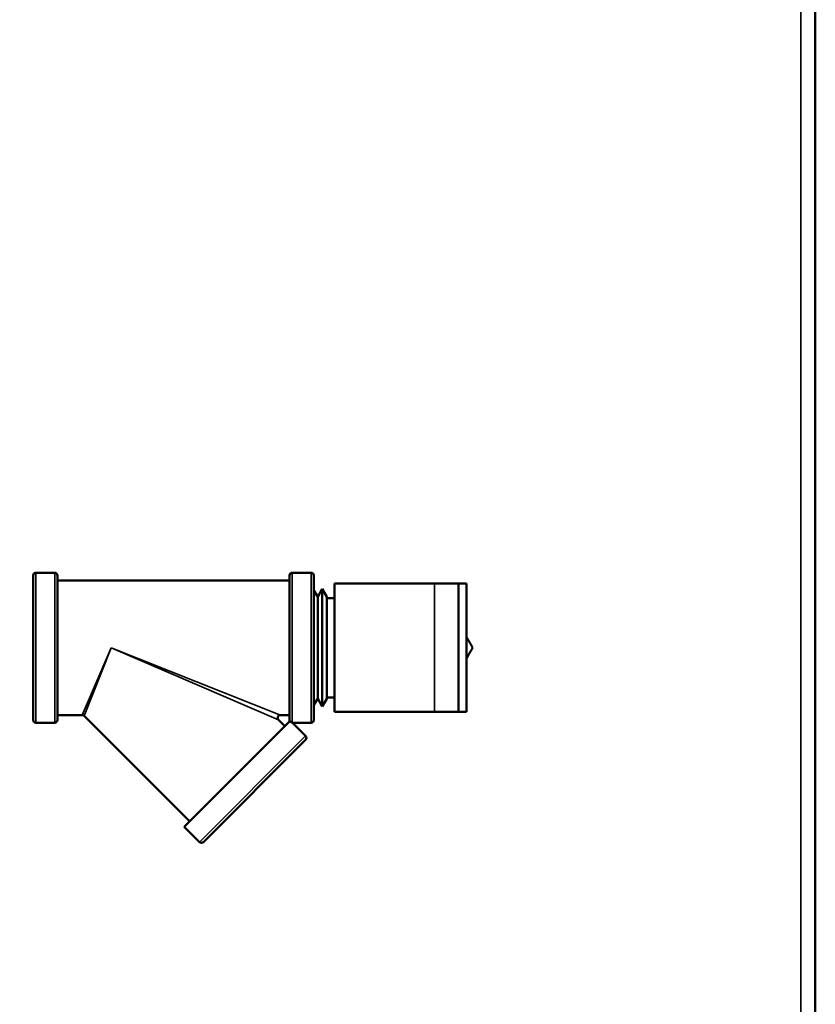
# Model space of a CAD drawing. Header units: inches. Extents: x 0 to 136, y 2 to 86.
# Tile 44 of 74: x 70 to 76, y 47 to 55. Entities that reach past the tile are written whole.
import ezdxf

# ---------------------------------------------------------------- set-up
doc = ezdxf.new("R2010")
doc.units = ezdxf.units.IN
doc.header["$LTSCALE"] = 4
doc.header["$MEASUREMENT"] = 0
for name, color, linetype, lineweight in [('Dimension (ANSI)', 7, 'Continuous', 25), ('Visible (ANSI)', 7, 'Continuous', 50), ('Visible Narrow (ANSI)', 7, 'Continuous', 35)]:
    doc.layers.add(name, color=color, linetype=linetype, lineweight=lineweight)
doc.styles.add('Dimension Text', font='tahoma.ttf')
doc.dimstyles.new('Dual Dimension', dxfattribs={"dimscale": 4, "dimtxt": 0.12, "dimasz": 0.098425, "dimexe": 0.125, "dimexo": 0.0625, "dimgap": 0.031496, "dimtad": 0, "dimtih": 1, "dimtoh": 1, "dimrnd": 1e-08, "dimzin": 4, "dimdsep": 46, "dimtxsty": 'Dimension Text', "dimcen": 0.09, "dimdle": 0.393701, "dimclrd": 256, "dimclre": 256, "dimclrt": 256, "dimadec": 0, "dimazin": 1, "dimtfac": 1, "dimtofl": 0, "dimtmove": 0, "dimatfit": 3, "dimfxl": 1, "dimtolj": 1, "dimtzin": 4, "dimlwd": -1, "dimlwe": -1, "dimarcsym": 0})

# ---------------------------------------------------------------- blocks, each defined once
blk = doc.blocks.new('*D16')
at = {"layer": 'Defpoints', "color": 0, "transparency": 16777216}
for p in [(65.5695, 81.2822), (76.0417, 76.7278), (65.5695, 52.7082)]:
    blk.add_point(p, dxfattribs=at)
at = {"layer": 'Dimension (ANSI)', "transparency": 16777216}
for p, q in [((65.5695, 52.9582), (65.5695, 81.7822)), ((76.0417, 76.9778), (76.0417, 81.7822)), ((65.9632, 81.2822), (68.5723, 81.2822)), ((75.648, 81.2822), (73.0389, 81.2822))]:
    blk.add_line(p, q, dxfattribs=at)
for points in [[(65.9632, 81.3478), (65.9632, 81.2166), (65.5695, 81.2822)], [(75.648, 81.3478), (75.648, 81.2166), (76.0417, 81.2822)]]:
    blk.add_solid(points, dxfattribs=at)
at = {"layer": 'Dimension (ANSI)', "transparency": 16777216, "insert": (70.8056, 81.2822), "char_height": 0.48, "attachment_point": 5, "style": 'Dimension Text'}
blk.add_mtext('\\A1;{\\H3.0x;(}\\S10.47^ 266.0 mm;{\\H3.0x;)}', dxfattribs=at)

msp = doc.modelspace()

# ---------------------------------------------------------------- linework, layer by layer
at = {"layer": 'Visible (ANSI)'}
for p, q in [((76.0417, 76.7278), (76.0417, 28.7278)), ((70.108, 50.3128), (69.9615, 50.3128)), ((72.108, 50.3128), (71.9615, 50.3128)), ((69.9397, 49.1646), (69.9397, 50.2911)), ((70.1297, 50.2911), (70.1297, 49.1646)), ((71.9397, 50.2528), (70.1297, 50.2528)), ((71.9397, 49.1646), (71.9397, 50.2911)), ((72.1297, 50.2911), (72.1297, 49.1646)), ((72.1603, 50.1238), (72.1297, 50.1732)), ((72.1603, 50.1238), (72.1941, 50.1867)), ((72.1941, 49.269), (72.1941, 50.1867)), ((72.2317, 50.126), (72.1941, 50.1867)), ((72.2917, 49.2278), (72.2917, 50.2278)), ((73.0717, 50.2278), (72.2917, 50.2278)), ((73.0717, 50.2278), (73.2592, 50.2278)), ((73.3217, 50.2278), (73.2592, 50.2278)), ((73.2592, 49.2278), (73.2592, 50.2278)), ((73.3217, 49.2278), (73.3217, 50.2278)), ((72.1603, 49.3319), (72.1603, 50.1238)), ((72.2317, 49.3297), (72.2317, 50.126)), ((72.2317, 50.1148), (72.2917, 50.1148)), ((72.1603, 49.3319), (72.1297, 49.2825)), ((72.1603, 49.3319), (72.1941, 49.269)), ((72.2317, 49.3297), (72.1941, 49.269)), ((72.2317, 49.3408), (72.2917, 49.3408)), ((70.3232, 49.2028), (70.1297, 49.2028)), ((71.1614, 48.3737), (70.3386, 49.1965)), ((71.9436, 49.156), (71.1189, 48.3313)), ((71.9038, 49.1162), (71.8543, 49.1657)), ((71.9397, 49.2028), (71.8697, 49.2028)), ((73.0717, 49.2278), (72.2917, 49.2278)), ((73.0717, 49.2278), (73.2592, 49.2278)), ((73.3217, 49.2278), (73.2592, 49.2278)), ((70.108, 49.1428), (69.9615, 49.1428)), ((71.9615, 49.1431), (71.962, 49.1428)), ((72.108, 49.1428), (71.962, 49.1428)), ((72.0652, 49.0397), (71.962, 49.1428)), ((72.0652, 49.0089), (71.2687, 48.2123)), ((71.2379, 48.2123), (71.1189, 48.3313))]:
    msp.add_line(p, q, dxfattribs=at)
for centre, start, end in [((69.9615, 50.2911), 90, 180), ((70.108, 50.2911), 0, 90), ((71.9615, 50.2911), 90, 180), ((72.108, 50.2911), 0, 90), ((69.9615, 49.1646), 180, 270), ((70.108, 49.1646), 270, 0), ((71.9615, 49.1646), 180, 207.51231), ((72.108, 49.1646), 270, 0), ((72.0498, 49.0243), 315, 45), ((71.2533, 48.2277), 225, 315)]:
    msp.add_arc(centre, 0.0217, start, end, dxfattribs=at)
for points, weights in [([(73.3691, 49.7278), (73.3445, 49.7704), (73.3217, 49.8099)], [1.01001874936, 1.02030028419, 1.02323353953]), ([(73.3217, 49.6458), (73.3445, 49.6853), (73.3691, 49.7278)], [1.02323353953, 1.02030028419, 1.01001874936])]:
    msp.add_rational_spline(points, weights, degree=2, dxfattribs=at)
for points, knots in [([(70.3386, 49.1965), (70.337, 49.1981), (70.335, 49.1995), (70.3308, 49.2016), (70.3286, 49.2023), (70.3253, 49.2028), (70.3242, 49.2028), (70.3232, 49.2028)], [0, 0, 0, 0, 0.01788384, 0.01788384, 0.03547684, 0.03547684, 0.04322855, 0.04322855, 0.04322855, 0.04322855]), ([(71.8697, 49.2028), (71.8673, 49.2028), (71.865, 49.2025), (71.8606, 49.201), (71.8585, 49.1999), (71.8548, 49.1971), (71.8531, 49.1954), (71.8505, 49.1916), (71.8495, 49.1895), (71.8482, 49.185), (71.8479, 49.1827), (71.848, 49.1781), (71.8485, 49.1757), (71.8501, 49.1714), (71.8512, 49.1693), (71.8532, 49.1669), (71.8537, 49.1663), (71.8543, 49.1657)], [0, 0, 0, 0, 0.0178057, 0.0178057, 0.0354015, 0.0354015, 0.0530048, 0.0530048, 0.0706079, 0.0706079, 0.0882109, 0.0882109, 0.105814, 0.105814, 0.1234171, 0.1234171, 0.1296347, 0.1296347, 0.1296347, 0.1296347]), ([(71.9436, 49.156), (71.9438, 49.1558), (71.9439, 49.1556), (71.9444, 49.1549), (71.9448, 49.1545), (71.9456, 49.1537), (71.946, 49.1533), (71.9469, 49.1524), (71.9474, 49.1519), (71.9486, 49.1508), (71.9494, 49.1502), (71.9514, 49.1487), (71.9525, 49.1479), (71.9562, 49.1455), (71.9588, 49.1442), (71.9608, 49.1433), (71.9612, 49.1432), (71.9615, 49.1431)], [-0.2749894, -0.2749894, -0.2749894, -0.2749894, -0.271188, -0.271188, -0.26461, -0.26461, -0.2585177, -0.2585177, -0.2512301, -0.2512301, -0.2390477, -0.2390477, -0.2119903, -0.2119903, -0.1114227, -0.1114227, -0.0833094, -0.0833094, -0.0833094, -0.0833094])]:
    msp.add_open_spline(points, degree=3, knots=knots, dxfattribs=at)
at = {"layer": 'Visible Narrow (ANSI)'}
for p, q in [((75.9283, 28.7278), (75.9283, 76.7278)), ((69.9615, 49.1428), (69.9615, 50.3128)), ((70.108, 50.3128), (70.108, 49.1428)), ((71.9615, 49.1431), (71.9615, 50.3128)), ((72.108, 50.3128), (72.108, 49.1428)), ((73.0717, 49.2278), (73.0717, 50.2278)), ((70.3232, 49.2028), (70.5497, 49.7278)), ((70.3386, 49.1965), (70.5497, 49.7278)), ((70.5497, 49.7278), (71.8697, 49.2028)), ((70.5497, 49.7278), (71.8543, 49.1657)), ((72.0652, 49.0397), (71.2379, 48.2123))]:
    msp.add_line(p, q, dxfattribs=at)

# ---------------------------------------------------------------- dimensions: what is measured, and where the dimension line sits
at = {"layer": 'Dimension (ANSI)'}
dim = msp.add_linear_dim(base=(65.5695, 81.2822), p1=(76.0417, 76.7278), p2=(65.5695, 52.7082), angle=180, text='{\\H3.0x;(}\\S<>^ 266.0 mm;{\\H3.0x;)}', dimstyle='Dual Dimension', override={"dimgap": 0.031496, "dimtih": 0, "dimtoh": 0, "dimdec": 2, "dimpost": '\\X', "dimtol": 0, "dimlim": 0, "dimtp": 0, "dimtm": 0, "dimtdec": 2, "dimatfit": 1}, dxfattribs=at)
dim.commit()
dim.dimension.update_dxf_attribs({"geometry": '*D16', "text_midpoint": (70.8056, 81.2822), "dimtype": 160})

doc.saveas('drawing.dxf')
